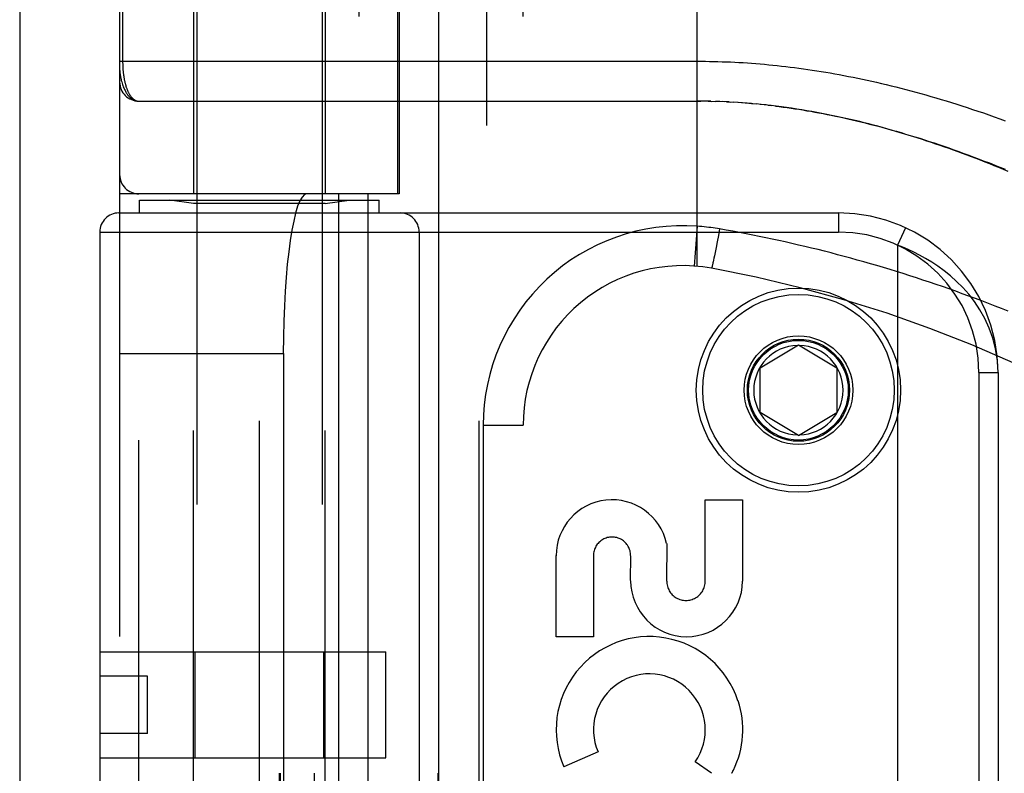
# Model space of a CAD drawing. Header units: inches. Extents: x 0 to 221, y 0 to 143.
# Tile 144 of 256: x 37.2 to 38.74, y 100.46 to 101.64. Entities that reach past the tile are written whole.
import ezdxf

# ---------------------------------------------------------------- set-up
doc = ezdxf.new("R2010")
doc.units = ezdxf.units.IN
doc.header["$LTSCALE"] = 12.142857
doc.header["$MEASUREMENT"] = 0
doc.linetypes.add('HIDDEN', pattern=[0.2, 0.1, -0.1])
doc.layers.get('0').update_dxf_attribs({"linetype": 'CONTINUOUS'})
doc.layers.add('LEFTHAND_DOOR_ASSEMBLY', color=7, linetype='CONTINUOUS')

msp = doc.modelspace()

# ---------------------------------------------------------------- linework, layer by layer
at = {"color": 3, "linetype": 'Continuous'}
msp.add_line((37.1972, 110.0793), (37.1972, 33.5496), dxfattribs=at)
at = {"layer": 'LEFTHAND_DOOR_ASSEMBLY', "color": 3, "linetype": 'Continuous'}
msp.add_line((37.853, 105.1206), (37.853, 33.7706), dxfattribs=at)
at = {"layer": 'LEFTHAND_DOOR_ASSEMBLY', "color": 8, "linetype": 'HIDDEN'}
for p, q in [((37.928, 105.1206), (37.928, 33.7706)), ((37.4745, 102.0986), (37.4745, 98.9162)), ((37.6705, 102.0986), (37.6705, 98.9162)), ((37.4695, 101.9166), (37.4695, 101.3706)), ((37.6755, 101.9166), (37.6755, 101.3706)), ((37.7287, 99.2193), (37.7287, 101.9218)), ((37.9852, 99.2193), (37.9852, 101.9218)), ((38.2575, 101.2571), (38.2575, 101.9218)), ((37.3537, 101.8918), (37.3537, 99.2493)), ((37.6037, 99.2493), (37.6037, 101.8918)), ((37.6057, 99.2493), (37.6057, 101.8918)), ((37.6587, 99.2493), (37.6587, 101.8918)), ((37.7889, 101.3706), (37.7889, 101.8918)), ((37.7912, 101.8918), (37.7912, 101.3706)), ((37.8523, 99.2493), (37.8523, 101.8918)), ((37.3583, 101.8593), (37.3583, 101.5773)), ((37.3837, 101.5156), (38.2632, 101.5156)), ((38.2646, 101.5156), (38.2575, 101.5156)), ((38.2717, 101.5155), (38.2632, 101.5156)), ((38.2789, 101.5154), (38.269, 101.5155)), ((38.2747, 101.5154), (38.2805, 101.5153)), ((38.2789, 101.5154), (38.2863, 101.5152)), ((38.2933, 101.5149), (38.2861, 101.5152)), ((38.3005, 101.5146), (38.292, 101.515)), ((38.3076, 101.5143), (38.2978, 101.5148)), ((38.3036, 101.5145), (38.3094, 101.5142)), ((38.3076, 101.5143), (38.3152, 101.5139)), ((38.3217, 101.5135), (38.3147, 101.5139)), ((38.3287, 101.513), (38.3211, 101.5135)), ((38.3358, 101.5125), (38.3269, 101.5131)), ((38.3429, 101.5119), (38.3327, 101.5127)), ((38.3386, 101.5122), (38.3445, 101.5117)), ((38.3429, 101.5119), (38.3504, 101.5112)), ((38.3577, 101.5105), (38.3502, 101.5112)), ((38.3655, 101.5096), (38.3563, 101.5106)), ((38.3682, 101.5094), (38.3742, 101.5087)), ((37.7912, 101.3706), (37.3537, 101.3706)), ((37.3837, 99.7706), (37.3837, 101.3706)), ((37.6962, 101.3706), (37.6962, 99.7706)), ((37.7421, 101.3706), (37.7421, 99.7706)), ((37.385, 101.3406), (37.385, 101.3606)), ((37.385, 101.3606), (37.76, 101.3606)), ((37.4695, 101.3553), (37.432, 101.3606)), ((37.4695, 99.7859), (37.4695, 101.3553)), ((37.6755, 101.3553), (37.4695, 101.3553)), ((37.6755, 101.3553), (37.713, 101.3606)), ((37.6755, 99.7859), (37.6755, 101.3553)), ((37.76, 101.3406), (37.76, 101.3606)), ((37.3525, 101.3406), (38.4787, 101.3406)), ((37.5725, 99.8006), (37.5725, 101.3406)), ((37.9162, 99.8006), (37.9162, 101.3406)), ((38.4787, 101.3406), (38.4787, 101.3106)), ((38.2575, 101.3198), (38.253, 101.2575)), ((38.2928, 101.3155), (38.2909, 101.3054)), ((38.5838, 101.3174), (38.5712, 101.2902)), ((37.3225, 101.3106), (37.3225, 99.8306)), ((37.3225, 101.3106), (38.4787, 101.3106)), ((37.8225, 101.3106), (37.8225, 99.8306)), ((38.2909, 101.3054), (38.2891, 101.2956)), ((38.2873, 101.2863), (38.2858, 101.2787)), ((38.2891, 101.2956), (38.2873, 101.2863)), ((38.5712, 101.2902), (38.5712, 99.851)), ((38.2839, 101.2696), (38.2833, 101.2668)), ((38.2847, 101.2736), (38.2839, 101.2696)), ((38.2858, 101.2787), (38.2847, 101.2736)), ((38.2815, 101.2589), (38.2813, 101.258)), ((38.2817, 101.2598), (38.2815, 101.2589)), ((38.282, 101.2608), (38.2817, 101.2598)), ((38.2823, 101.2624), (38.282, 101.2608)), ((38.2827, 101.2641), (38.2823, 101.2624)), ((38.2833, 101.2668), (38.2827, 101.2641)), ((38.3562, 101.0981), (38.4162, 101.1341)), ((38.4162, 101.1341), (38.4762, 101.0981)), ((37.3537, 101.1206), (37.6099, 101.1206)), ((37.6099, 101.1206), (37.6099, 100.0206)), ((38.3562, 101.0281), (38.3562, 101.0981)), ((38.4762, 101.0981), (38.4762, 101.0281)), ((38.6987, 101.0906), (38.6987, 100.0506)), ((38.6987, 101.0906), (38.7287, 101.0906)), ((38.7287, 101.0906), (38.7287, 100.0506)), ((38.4162, 100.992), (38.3562, 101.0281)), ((38.4162, 100.992), (38.4762, 101.0281)), ((37.9227, 101.0081), (37.9227, 100.1331)), ((37.9227, 101.0081), (37.9852, 101.0081)), ((38.2703, 100.7642), (38.2703, 100.8913)), ((38.2703, 100.8913), (38.3287, 100.8913)), ((38.3287, 100.8913), (38.3287, 100.7642)), ((38.2099, 100.823), (38.2098, 100.7642)), ((38.0369, 100.6769), (38.0369, 100.8041)), ((38.0953, 100.8041), (38.0953, 100.6769)), ((38.1535, 100.7649), (38.1536, 100.804)), ((38.0953, 100.6769), (38.0369, 100.6769)), ((37.3225, 100.6536), (37.7705, 100.6536)), ((37.4718, 100.4876), (37.4718, 100.6536)), ((37.6731, 100.4876), (37.6731, 100.6536)), ((37.7705, 100.4876), (37.7705, 100.6536)), ((37.3975, 100.6156), (37.3225, 100.6156)), ((37.3975, 100.5256), (37.3975, 100.6156)), ((37.3975, 100.5256), (37.3225, 100.5256)), ((37.3225, 100.4876), (37.7705, 100.4876)), ((38.1025, 100.4967), (38.0489, 100.4735)), ((38.2798, 100.4633), (38.2544, 100.4811))]:
    msp.add_line(p, q, dxfattribs=at)
for points in [[(37.3537, 101.5781), (38.264, 101.5781), (38.2705, 101.578), (38.2771, 101.5779), (38.2836, 101.5778), (38.2902, 101.5776), (38.2967, 101.5774), (38.3033, 101.5772), (38.3099, 101.5769), (38.3165, 101.5766), (38.323, 101.5762), (38.3296, 101.5759), (38.3363, 101.5754), (38.3429, 101.575), (38.3495, 101.5745), (38.3562, 101.5739), (38.3629, 101.5733), (38.3696, 101.5727), (38.3763, 101.572), (38.383, 101.5713), (38.3898, 101.5706), (38.3966, 101.5698), (38.4034, 101.569), (38.4102, 101.5681), (38.417, 101.5672), (38.4239, 101.5663), (38.4308, 101.5653), (38.4378, 101.5643), (38.4447, 101.5632), (38.4517, 101.5621), (38.4588, 101.5609), (38.4658, 101.5597), (38.4729, 101.5585), (38.4801, 101.5572), (38.4872, 101.5558), (38.4945, 101.5544), (38.5017, 101.553), (38.509, 101.5515), (38.5163, 101.55), (38.5237, 101.5484), (38.5311, 101.5467), (38.5385, 101.5451), (38.546, 101.5433), (38.5535, 101.5415), (38.5611, 101.5397), (38.5687, 101.5378), (38.5764, 101.5359), (38.5841, 101.5339), (38.5919, 101.5318), (38.5997, 101.5297), (38.6075, 101.5275), (38.6154, 101.5253), (38.6234, 101.523), (38.6314, 101.5207), (38.6394, 101.5183), (38.6475, 101.5159), (38.6557, 101.5134), (38.6639, 101.5108), (38.6721, 101.5082), (38.6804, 101.5055), (38.6887, 101.5027), (38.6971, 101.4999), (38.7056, 101.4971), (38.7141, 101.4941), (38.7226, 101.4911), (38.7312, 101.4881), (38.7398, 101.485)], [(37.3583, 101.5773), (37.3583, 101.5765), (37.3583, 101.5756), (37.3584, 101.5748), (37.3584, 101.574), (37.3584, 101.5732), (37.3584, 101.5723), (37.3584, 101.5715), (37.3585, 101.5707), (37.3585, 101.5698), (37.3586, 101.569), (37.3586, 101.5681), (37.3587, 101.5673), (37.3587, 101.5665), (37.3588, 101.5656), (37.3589, 101.5647), (37.3589, 101.5639), (37.359, 101.563), (37.3591, 101.5622), (37.3592, 101.5613), (37.3593, 101.5604), (37.3594, 101.5595), (37.3595, 101.5586), (37.3596, 101.5578), (37.3597, 101.5569), (37.3598, 101.556), (37.36, 101.5551), (37.3601, 101.5542), (37.3602, 101.5533), (37.3604, 101.5524), (37.3605, 101.5516), (37.3607, 101.5507), (37.3609, 101.5498), (37.361, 101.5489), (37.3612, 101.5481), (37.3614, 101.5472), (37.3616, 101.5464), (37.3618, 101.5455), (37.362, 101.5446), (37.3622, 101.5438), (37.3624, 101.543), (37.3626, 101.5421), (37.3629, 101.5413), (37.3631, 101.5405), (37.3634, 101.5396), (37.3636, 101.5388), (37.3639, 101.538), (37.3641, 101.5372), (37.3644, 101.5364), (37.3647, 101.5356), (37.365, 101.5348), (37.3653, 101.5341), (37.3656, 101.5333), (37.3659, 101.5326), (37.3662, 101.5318), (37.3665, 101.5311), (37.3668, 101.5304), (37.3672, 101.5296), (37.3675, 101.5289), (37.3679, 101.5282), (37.3683, 101.5276), (37.3686, 101.5269), (37.369, 101.5262), (37.3694, 101.5256), (37.3698, 101.525), (37.3702, 101.5244), (37.3706, 101.5238), (37.371, 101.5232), (37.3715, 101.5226), (37.3719, 101.5221), (37.3724, 101.5216), (37.3728, 101.521), (37.3733, 101.5206), (37.3738, 101.5201), (37.3742, 101.5196), (37.3747, 101.5192), (37.3752, 101.5188), (37.3757, 101.5184), (37.3763, 101.518), (37.3768, 101.5177), (37.3773, 101.5174), (37.3779, 101.5171), (37.3784, 101.5168), (37.379, 101.5166), (37.3795, 101.5163), (37.3801, 101.5161), (37.3807, 101.516), (37.3813, 101.5158), (37.3819, 101.5157), (37.3825, 101.5157), (37.3831, 101.5156), (37.3837, 101.5156)], [(37.3537, 101.5656), (37.3537, 101.565), (37.3537, 101.5644), (37.3538, 101.5637), (37.3538, 101.563), (37.3539, 101.5622), (37.3539, 101.5614), (37.354, 101.5605), (37.3541, 101.5596), (37.3543, 101.5585), (37.3544, 101.5573), (37.3546, 101.5561), (37.3549, 101.5547), (37.3551, 101.5531), (37.3555, 101.5515), (37.3559, 101.5497), (37.3563, 101.5477), (37.3569, 101.5457), (37.3575, 101.5437), (37.3581, 101.5417), (37.3587, 101.5399), (37.3594, 101.5382), (37.3601, 101.5366), (37.3607, 101.5351), (37.3614, 101.5336), (37.3621, 101.5323), (37.3628, 101.531), (37.3634, 101.5298), (37.3641, 101.5286), (37.3648, 101.5276), (37.3655, 101.5266), (37.3662, 101.5256), (37.367, 101.5247), (37.3677, 101.5239), (37.3684, 101.5231), (37.3691, 101.5223), (37.3698, 101.5216), (37.3705, 101.521), (37.3712, 101.5204), (37.3719, 101.5198), (37.3726, 101.5193), (37.3733, 101.5188), (37.374, 101.5184), (37.3748, 101.518), (37.3755, 101.5176), (37.3762, 101.5173), (37.3769, 101.517), (37.3776, 101.5167), (37.3783, 101.5164), (37.379, 101.5162), (37.3796, 101.5161), (37.3803, 101.5159), (37.381, 101.5158), (37.3817, 101.5157), (37.3824, 101.5156), (37.383, 101.5156), (37.3837, 101.5156)], [(38.3814, 101.5078), (38.3734, 101.5088), (38.3623, 101.51)], [(38.3802, 101.5079), (38.3862, 101.5072), (38.3923, 101.5064), (38.3984, 101.5055), (38.4045, 101.5047), (38.4106, 101.5037), (38.4168, 101.5028), (38.423, 101.5018), (38.4293, 101.5007), (38.4355, 101.4997), (38.4418, 101.4985), (38.4482, 101.4974), (38.4546, 101.4962), (38.461, 101.4949), (38.4674, 101.4936), (38.4739, 101.4923), (38.4805, 101.4909), (38.487, 101.4894), (38.4937, 101.488), (38.5003, 101.4864), (38.507, 101.4848), (38.5138, 101.4832), (38.5206, 101.4815), (38.5274, 101.4798), (38.5343, 101.478), (38.5413, 101.4762), (38.5482, 101.4743), (38.5553, 101.4724), (38.5624, 101.4704), (38.5695, 101.4684), (38.5767, 101.4663), (38.5839, 101.4641), (38.5912, 101.4619), (38.5985, 101.4597), (38.6059, 101.4574), (38.6134, 101.455), (38.6209, 101.4526), (38.6284, 101.4501), (38.636, 101.4475), (38.6437, 101.4449), (38.6514, 101.4423), (38.6592, 101.4395), (38.667, 101.4368), (38.6749, 101.4339), (38.6828, 101.431), (38.6908, 101.428), (38.6988, 101.425), (38.7069, 101.4219), (38.7151, 101.4188), (38.7233, 101.4155), (38.7315, 101.4123), (38.7398, 101.4089)], [(38.7443, 101.4057), (38.737, 101.4087), (38.7298, 101.4117), (38.7226, 101.4146), (38.7155, 101.4174), (38.7083, 101.4203), (38.7012, 101.423), (38.6942, 101.4258), (38.6871, 101.4285), (38.6801, 101.4311), (38.673, 101.4337), (38.666, 101.4363), (38.659, 101.4388), (38.6521, 101.4413), (38.6451, 101.4437), (38.6382, 101.4461), (38.6312, 101.4485), (38.6243, 101.4509), (38.6173, 101.4532), (38.6104, 101.4554), (38.6035, 101.4576), (38.5965, 101.4598), (38.5896, 101.462), (38.5826, 101.4641), (38.5756, 101.4662), (38.5686, 101.4683), (38.5616, 101.4703), (38.5546, 101.4723), (38.5475, 101.4742), (38.5405, 101.4762), (38.5334, 101.478), (38.5263, 101.4799), (38.5191, 101.4817), (38.512, 101.4835), (38.5048, 101.4852), (38.4975, 101.4869), (38.4902, 101.4886), (38.4829, 101.4902), (38.4755, 101.4918), (38.4681, 101.4934), (38.4605, 101.4949), (38.4528, 101.4964), (38.4451, 101.4979), (38.4373, 101.4993), (38.4294, 101.5007), (38.4215, 101.502), (38.4135, 101.5033), (38.4055, 101.5045), (38.3975, 101.5057), (38.3894, 101.5067), (38.3814, 101.5078)], [(38.2928, 101.3155), (38.2893, 101.3161), (38.2858, 101.3167), (38.2825, 101.3171), (38.2792, 101.3176), (38.2758, 101.318), (38.2723, 101.3185), (38.2687, 101.3188), (38.265, 101.3192), (38.2612, 101.3195), (38.2575, 101.3198)], [(38.7444, 101.1867), (38.7341, 101.1908), (38.7239, 101.1948), (38.7136, 101.1988), (38.7034, 101.2028), (38.6931, 101.2066), (38.6828, 101.2105), (38.6726, 101.2142), (38.6623, 101.2179), (38.652, 101.2216), (38.6418, 101.2252), (38.6315, 101.2287), (38.6212, 101.2322), (38.6109, 101.2356), (38.6007, 101.239), (38.5904, 101.2423), (38.5801, 101.2456), (38.5698, 101.2488), (38.5596, 101.2519), (38.5493, 101.255), (38.539, 101.2581), (38.5288, 101.2611), (38.5185, 101.264), (38.5083, 101.2669), (38.498, 101.2697), (38.4877, 101.2725), (38.4775, 101.2752), (38.4672, 101.2779), (38.457, 101.2805), (38.4468, 101.2831), (38.4365, 101.2856), (38.4263, 101.288), (38.4161, 101.2904), (38.4058, 101.2928), (38.3956, 101.2951), (38.3854, 101.2974), (38.3752, 101.2996), (38.365, 101.3017), (38.3548, 101.3038), (38.3445, 101.3059), (38.3342, 101.3079), (38.3239, 101.3099), (38.3135, 101.3118), (38.3031, 101.3137), (38.2928, 101.3155)], [(38.7287, 101.0906), (38.7277, 101.1097), (38.7248, 101.1276), (38.7204, 101.1446), (38.7147, 101.1604), (38.7078, 101.1753), (38.7, 101.1891), (38.6915, 101.2017), (38.6826, 101.2132), (38.6732, 101.2238), (38.6637, 101.2334), (38.6539, 101.2422), (38.6441, 101.2501), (38.6343, 101.2573), (38.6247, 101.2637), (38.6151, 101.2695), (38.6058, 101.2747), (38.5967, 101.2793), (38.5879, 101.2834), (38.5794, 101.287), (38.5712, 101.2902)], [(38.2813, 101.258), (38.2811, 101.2573), (38.281, 101.2569), (38.2809, 101.2566), (38.2809, 101.2563), (38.2808, 101.256), (38.2807, 101.2557), (38.2806, 101.2555), (38.2806, 101.2552), (38.2805, 101.255), (38.2804, 101.2548), (38.2804, 101.2547), (38.2803, 101.2545), (38.2803, 101.2544), (38.2802, 101.2543), (38.2802, 101.2542), (38.2801, 101.2541), (38.2801, 101.2541), (38.2801, 101.254), (38.28, 101.254)]]:
    msp.add_lwpolyline(points, dxfattribs=at)
for radius in [0.1599, 0.1499, 0.085, 0.08, 0.078]:
    msp.add_circle((38.4162, 101.0631), radius, dxfattribs=at)
for centre, radius, start, end in [((37.3837, 101.5456), 0.03, 180, 269.9999), ((37.3837, 101.4006), 0.03, 180, 270), ((37.3525, 101.3106), 0.03, 90, 180), ((37.7925, 101.3106), 0.03, 0, 90), ((38.4787, 101.0906), 0.25, 0, 90), ((38.2352, 101.0081), 0.3125, 85.9125, 180), ((38.4787, 101.0906), 0.22, 0, 90), ((38.2352, 101.0081), 0.25, 79.6658, 180), ((37.9213, 99.2865), 2, 47.2041, 79.6658), ((38.4162, 101.0631), 0.07, 91.4692, 268.5308), ((38.4162, 101.0631), 0.07, 271.4692, 88.5308), ((38.1244, 100.804), 0.0875, 12.5167, 179.9756), ((38.1244, 100.8041), 0.0291, 359.9462, 180), ((38.2411, 100.7648), 0.0876, 179.9462, 359.5965), ((38.2401, 100.7642), 0.0302, 179.9714, 0.0286), ((38.1828, 100.5315), 0.1459, 18.1268, 203.4014), ((38.1828, 100.5315), 0.0875, 324.8915, 203.4014), ((38.1859, 100.5313), 0.1431, 333.8028, 18.5861), ((38.1828, 100.5315), 0.1459, 332.1494, 334.2621)]:
    msp.add_arc(centre, radius, start, end, dxfattribs=at)
msp.add_ellipse((37.6466, 101.1206), major_axis=(0, 0.25), ratio=0.146965, start_param=0, end_param=1.570796, dxfattribs=at)

doc.saveas('drawing.dxf')
